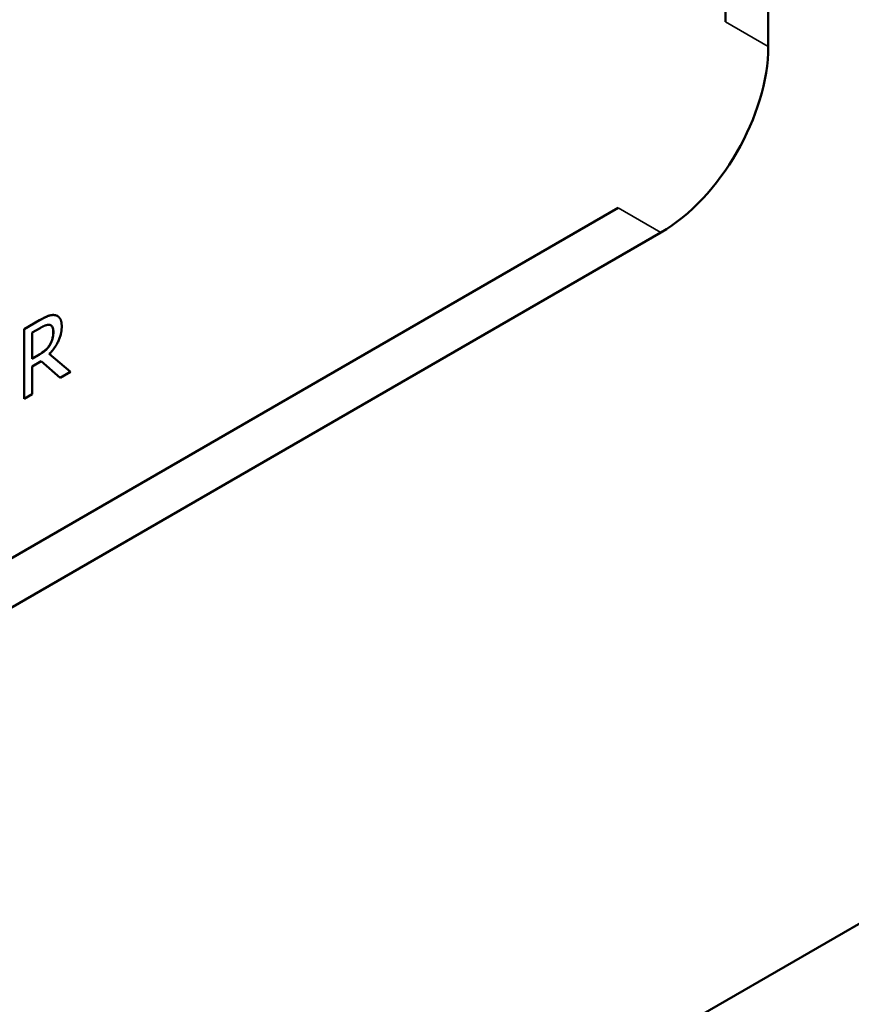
# Model space of a CAD drawing. Header units: millimetres. Extents: x 30 to 861, y 28 to 600.
# Tile 30 of 43: x 778 to 805, y 219 to 252. Entities that reach past the tile are written whole.
import ezdxf

# ---------------------------------------------------------------- set-up
doc = ezdxf.new("R2010")
doc.units = ezdxf.units.MM
doc.header["$LTSCALE"] = 3
doc.layers.add('Visible (ISO)', color=7, linetype='Continuous', lineweight=50)
doc.layers.add('Visible Narrow (ISO)', color=7, linetype='Continuous', lineweight=35)

msp = doc.modelspace()

# ---------------------------------------------------------------- linework, layer by layer
at = {"layer": 'Visible (ISO)'}
for p, q in [((800.844, 251.707), (800.844, 335.806)), ((802.251, 334.993), (802.251, 250.894)), ((696.899, 187.612), (797.308, 245.583)), ((798.715, 244.77), (698.306, 186.799)), ((778.836, 242.019), (778.84, 242.017)), ((777.737, 241.584), (778.247, 241.878)), ((778.251, 241.876), (777.741, 241.582)), ((778.004, 241.47), (778.265, 241.621)), ((777.737, 241.584), (777.741, 241.582)), ((777.737, 239.297), (777.737, 241.584)), ((777.741, 241.582), (777.741, 239.295)), ((778.004, 240.611), (778.004, 241.47)), ((778.589, 241.071), (778.593, 241.069)), ((778.004, 240.615), (778.231, 240.746)), ((778.235, 240.744), (778.004, 240.611)), ((779.273, 240.18), (778.569, 240.768)), ((778.004, 240.357), (778.305, 240.531)), ((778.004, 239.447), (778.004, 240.357)), ((778.928, 239.985), (778.305, 240.531)), ((778.305, 240.531), (778.931, 239.983)), ((778.931, 239.983), (779.273, 240.18)), ((778.928, 239.985), (778.931, 239.983)), ((777.741, 239.295), (778.004, 239.447)), ((777.737, 239.297), (777.741, 239.295)), ((823.464, 232.523), (673.558, 145.974))]:
    msp.add_line(p, q, dxfattribs=at)
msp.add_ellipse((798.715, 248.853), major_axis=(2.5, 4.33), ratio=0.57735, start_param=3.926991, end_param=5.497787, dxfattribs=at)
for points, knots in [([(778.247, 241.878), (778.342, 241.933), (778.438, 241.985), (778.571, 242.036), (778.608, 242.046), (778.682, 242.055), (778.717, 242.054), (778.751, 242.049)], [0, 0, 0, 0, 0.04035997, 0.04035997, 0.0568919, 0.0568919, 0.07397282, 0.07397282, 0.07397282, 0.07397282]), ([(778.701, 241.496), (778.701, 241.552), (778.694, 241.604), (778.667, 241.663), (778.655, 241.684), (778.631, 241.704), (778.626, 241.707), (778.621, 241.711)], [0, 0, 0, 0, 0.0207411, 0.0207411, 0.02972014, 0.02972014, 0.03191216, 0.03191216, 0.03191216, 0.03191216]), ([(778.589, 241.071), (778.621, 241.125), (778.646, 241.18), (778.676, 241.274), (778.685, 241.315), (778.699, 241.408), (778.701, 241.453), (778.701, 241.496)], [0, 0, 0, 0, 0.01873108, 0.01873108, 0.03092, 0.03092, 0.04303628, 0.04303628, 0.04303628, 0.04303628]), ([(778.231, 240.746), (778.299, 240.786), (778.369, 240.832), (778.449, 240.899), (778.482, 240.927), (778.545, 241.002), (778.568, 241.036), (778.589, 241.071)], [0, 0, 0, 0, 0.02884519, 0.02884519, 0.03474073, 0.03474073, 0.03884127, 0.03884127, 0.03884127, 0.03884127])]:
    msp.add_open_spline(points, degree=3, knots=knots, dxfattribs=at)
for points, degree in [([(778.755, 242.047), (778.65, 242.064), (778.421, 241.974), (778.251, 241.876)], 2), ([(778.751, 242.049), (778.782, 242.043), (778.811, 242.034), (778.836, 242.019)], 3), ([(778.979, 241.676), (778.979, 241.856), (778.859, 242.029), (778.755, 242.047)], 2), ([(778.265, 241.621), (778.374, 241.684), (778.524, 241.735), (778.58, 241.725)], 2), ([(778.569, 240.768), (778.758, 240.959), (778.979, 241.426), (778.979, 241.676)], 2), ([(778.58, 241.725), (778.644, 241.712), (778.705, 241.594), (778.705, 241.494)], 2), ([(778.705, 241.494), (778.705, 241.375), (778.65, 241.166), (778.593, 241.069)], 2), ([(778.593, 241.069), (778.53, 240.961), (778.349, 240.81), (778.235, 240.744)], 2)]:
    msp.add_open_spline(points, degree=degree, dxfattribs=at)
at = {"layer": 'Visible Narrow (ISO)'}
for p, q in [((802.251, 250.894), (800.844, 251.707)), ((797.308, 245.583), (798.715, 244.77)), ((778.751, 242.049), (778.755, 242.047)), ((778.247, 241.878), (778.251, 241.876)), ((778.701, 241.496), (778.705, 241.494)), ((778.231, 240.746), (778.235, 240.744))]:
    msp.add_line(p, q, dxfattribs=at)

doc.saveas('drawing.dxf')
